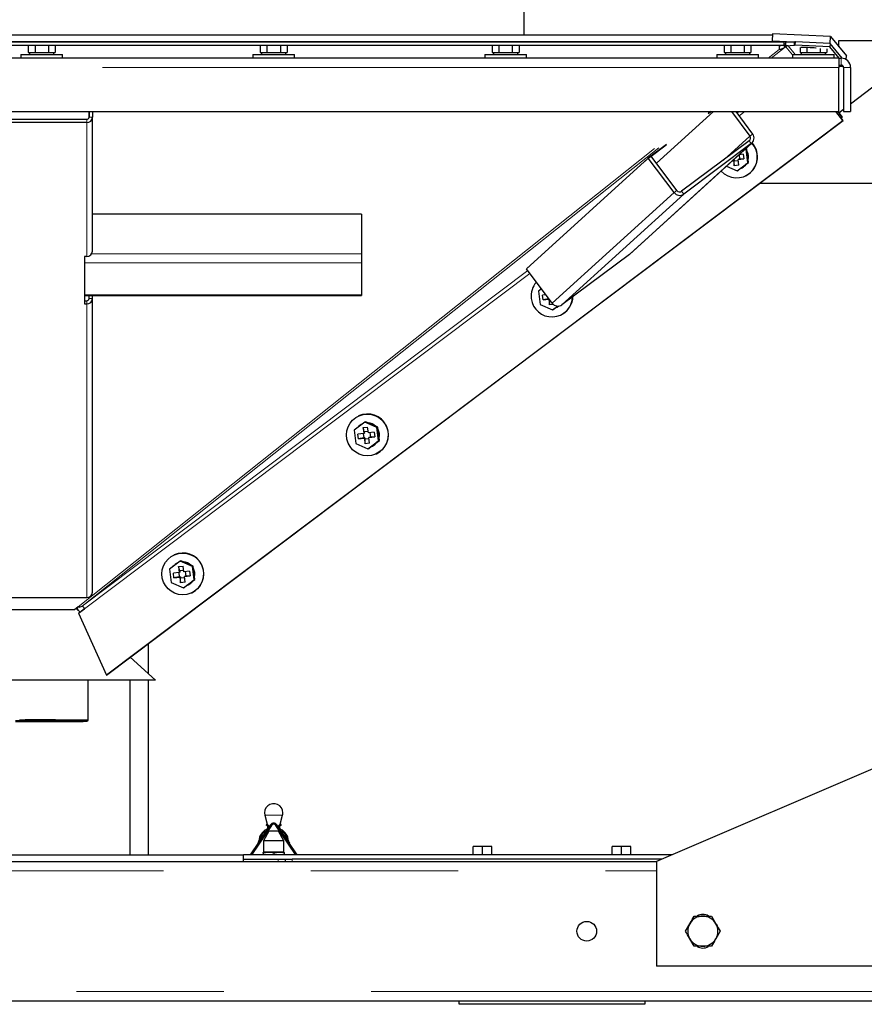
# Model space of a CAD drawing. Header units: millimetres. Extents: x 32 to 243, y 85 to 168.
# Tile 25 of 68: x 117.32 to 124.6, y 86.88 to 95.37. Entities that reach past the tile are written whole.
import ezdxf

# ---------------------------------------------------------------- set-up
doc = ezdxf.new("R2010")
doc.units = ezdxf.units.MM
doc.linetypes.add('PHANTOM', pattern=[12.7, 6.35, -1.27, 1.27, -1.27, 1.27, -1.27])

msp = doc.modelspace()

# ---------------------------------------------------------------- linework, layer by layer
at = {"color": 7, "linetype": 'Continuous', "lineweight": 25}
for p, q in [((121.666, 95.2396), (121.666, 95.658)), ((123.8076, 95.248), (123.8048, 95.188)), ((124.307, 95.2252), (123.8076, 95.248)), ((111.108, 95.1783), (123.908, 95.1783)), ((123.908, 95.1783), (111.12, 95.1783)), ((111.2208, 95.2396), (123.8072, 95.2396)), ((111.2208, 95.2383), (123.8071, 95.2383)), ((123.8048, 95.188), (123.9922, 95.1795)), ((123.8048, 95.188), (123.8049, 95.188)), ((123.908, 95.1783), (123.908, 95.1832)), ((123.908, 95.1483), (123.908, 95.1783)), ((123.9218, 95.1452), (123.9231, 95.1752)), ((123.9231, 95.1752), (123.9971, 95.1798)), ((123.9957, 95.1498), (123.9971, 95.1798)), ((124.0047, 95.1794), (123.9971, 95.1798)), ((124.3043, 95.1653), (124.0047, 95.1794)), ((124.3043, 95.1653), (124.3029, 95.1353)), ((124.3043, 95.1653), (124.307, 95.2252)), ((124.4085, 95.0376), (124.3043, 95.1653)), ((124.307, 95.2252), (124.444, 95.0573)), ((124.38, 95.1888), (125.706, 95.1888)), ((124.38, 95.1358), (124.38, 95.1888)), ((124.48, 94.6447), (125.1885, 95.1888)), ((123.908, 95.1483), (111.12, 95.1483)), ((117.3905, 95.1483), (117.3905, 95.088)), ((117.3905, 95.088), (117.4034, 95.088)), ((117.401, 95.088), (117.401, 95.068)), ((117.4034, 95.088), (117.4354, 95.088)), ((117.4354, 95.088), (117.4482, 95.088)), ((117.4482, 95.1483), (117.4482, 95.088)), ((117.4482, 95.088), (117.474, 95.088)), ((117.474, 95.088), (117.538, 95.088)), ((117.538, 95.088), (117.5637, 95.088)), ((117.5637, 95.1483), (117.5637, 95.088)), ((117.5637, 95.088), (117.5766, 95.088)), ((117.5766, 95.088), (117.6086, 95.088)), ((117.6086, 95.088), (117.6214, 95.088)), ((117.611, 95.068), (117.611, 95.088)), ((117.6214, 95.1483), (117.6214, 95.088)), ((119.3905, 95.1483), (119.3905, 95.088)), ((119.3905, 95.088), (119.4034, 95.088)), ((119.401, 95.088), (119.401, 95.068)), ((119.4034, 95.088), (119.4354, 95.088)), ((119.4354, 95.088), (119.4482, 95.088)), ((119.4482, 95.1483), (119.4482, 95.088)), ((119.4482, 95.088), (119.474, 95.088)), ((119.474, 95.088), (119.538, 95.088)), ((119.538, 95.088), (119.5637, 95.088)), ((119.5637, 95.1483), (119.5637, 95.088)), ((119.5637, 95.088), (119.5766, 95.088)), ((119.5766, 95.088), (119.6086, 95.088)), ((119.6086, 95.088), (119.6214, 95.088)), ((119.611, 95.068), (119.611, 95.088)), ((119.6214, 95.1483), (119.6214, 95.088)), ((121.3905, 95.1483), (121.3905, 95.088)), ((121.3905, 95.088), (121.4034, 95.088)), ((121.401, 95.088), (121.401, 95.068)), ((121.4034, 95.088), (121.4354, 95.088)), ((121.4354, 95.088), (121.4482, 95.088)), ((121.4482, 95.1483), (121.4482, 95.088)), ((121.4482, 95.088), (121.474, 95.088)), ((121.474, 95.088), (121.538, 95.088)), ((121.538, 95.088), (121.5637, 95.088)), ((121.5637, 95.1483), (121.5637, 95.088)), ((121.5637, 95.088), (121.5766, 95.088)), ((121.5766, 95.088), (121.6086, 95.088)), ((121.6086, 95.088), (121.6214, 95.088)), ((121.611, 95.068), (121.611, 95.088)), ((121.6214, 95.1483), (121.6214, 95.088)), ((123.3905, 95.1483), (123.3905, 95.088)), ((123.3905, 95.088), (123.4034, 95.088)), ((123.401, 95.088), (123.401, 95.068)), ((123.4034, 95.088), (123.4354, 95.088)), ((123.4354, 95.088), (123.4482, 95.088)), ((123.4482, 95.1483), (123.4482, 95.088)), ((123.4482, 95.088), (123.4739, 95.088)), ((123.4739, 95.088), (123.538, 95.088)), ((123.538, 95.088), (123.5637, 95.088)), ((123.5637, 95.1483), (123.5637, 95.088)), ((123.5637, 95.088), (123.5766, 95.088)), ((123.5766, 95.088), (123.6086, 95.088)), ((123.6086, 95.088), (123.6214, 95.088)), ((123.611, 95.068), (123.611, 95.088)), ((123.6214, 95.1483), (123.6214, 95.088)), ((123.8651, 95.1483), (123.8651, 95.1476)), ((123.8651, 95.141), (123.88, 95.1483)), ((123.8651, 95.1476), (123.8651, 95.1132)), ((123.9175, 95.1339), (123.9068, 95.1483)), ((123.9175, 95.1339), (123.9215, 95.1369)), ((123.9218, 95.1452), (123.9957, 95.1498)), ((123.9397, 95.1443), (123.9218, 95.1452)), ((123.9409, 95.1429), (123.9397, 95.1443)), ((124.0034, 95.1495), (123.9957, 95.1498)), ((124.3029, 95.1353), (124.0034, 95.1495)), ((124.0445, 95.1284), (124.0445, 95.088)), ((124.0445, 95.088), (124.0574, 95.088)), ((124.0518, 95.1307), (124.0538, 95.1282)), ((124.055, 95.088), (124.055, 95.068)), ((124.0574, 95.088), (124.0894, 95.088)), ((124.0894, 95.088), (124.1022, 95.088)), ((124.1022, 95.1293), (124.1022, 95.088)), ((124.1022, 95.088), (124.128, 95.088)), ((124.128, 95.088), (124.192, 95.088)), ((124.1827, 95.1234), (124.1816, 95.1248)), ((124.192, 95.088), (124.2177, 95.088)), ((124.2177, 95.1218), (124.2177, 95.088)), ((124.2177, 95.088), (124.2306, 95.088)), ((124.2306, 95.088), (124.2626, 95.088)), ((124.2626, 95.088), (124.2754, 95.088)), ((124.265, 95.068), (124.265, 95.088)), ((124.2754, 95.1178), (124.2754, 95.088)), ((124.3823, 95.038), (124.3029, 95.1353)), ((124.38, 95.038), (110.632, 95.038)), ((117.326, 95.068), (117.326, 95.038)), ((117.326, 95.068), (117.506, 95.068)), ((117.506, 95.068), (117.686, 95.068)), ((117.686, 95.038), (117.686, 95.068)), ((119.326, 95.068), (119.326, 95.038)), ((119.326, 95.068), (119.506, 95.068)), ((119.506, 95.068), (119.686, 95.068)), ((119.686, 95.038), (119.686, 95.068)), ((121.326, 95.068), (121.326, 95.038)), ((121.326, 95.068), (121.506, 95.068)), ((121.506, 95.068), (121.686, 95.068)), ((121.686, 95.038), (121.686, 95.068)), ((123.326, 95.068), (123.326, 95.038)), ((123.326, 95.068), (123.506, 95.068)), ((123.506, 95.068), (123.686, 95.068)), ((123.686, 95.038), (123.686, 95.068)), ((123.98, 95.068), (123.98, 95.038)), ((123.98, 95.068), (124.16, 95.068)), ((124.16, 95.068), (124.34, 95.068)), ((124.34, 95.038), (124.34, 95.068)), ((124.38, 95.038), (124.38, 94.958)), ((124.38, 95.038), (124.4, 95.038)), ((124.4426, 95.0257), (124.444, 95.0573)), ((124.38, 94.978), (124.4, 94.978)), ((124.38, 94.97), (124.4171, 94.9683)), ((124.38, 94.578), (124.38, 94.958)), ((124.42, 94.958), (124.42, 94.578)), ((124.48, 94.958), (124.48, 94.578)), ((110.632, 94.578), (124.38, 94.578)), ((117.914, 94.578), (117.914, 94.5286)), ((117.914, 94.5284), (117.914, 94.578)), ((117.944, 94.578), (117.944, 94.5286)), ((123.2974, 94.578), (122.8061, 94.1317)), ((123.2534, 94.56), (123.2776, 94.578)), ((123.277, 94.578), (123.2562, 94.5626)), ((123.4534, 94.578), (123.6122, 94.3664)), ((123.4902, 94.578), (123.6358, 94.384)), ((124.413, 94.4995), (124.3541, 94.578)), ((124.3975, 94.5246), (124.3574, 94.578)), ((124.4155, 94.5006), (124.3574, 94.578)), ((124.3706, 94.578), (124.4072, 94.5292)), ((124.3788, 94.5671), (124.42, 94.5986)), ((124.42, 94.578), (124.48, 94.578)), ((117.894, 94.5101), (117.134, 94.5101)), ((117.894, 94.4822), (117.134, 94.4822)), ((117.944, 93.3745), (117.944, 94.5286)), ((118.0635, 89.7191), (124.413, 94.4995)), ((118.0659, 89.7202), (124.4155, 94.5006)), ((123.2562, 94.5626), (123.2534, 94.56)), ((124.4072, 94.5292), (124.3975, 94.5246)), ((124.3988, 94.5229), (124.4072, 94.5292)), ((124.4155, 94.5006), (124.413, 94.4995)), ((123.6065, 94.3248), (123.0237, 93.8907)), ((122.5785, 93.3501), (123.6289, 94.3044)), ((122.8939, 94.2927), (122.7364, 94.1753)), ((122.7603, 94.1927), (122.8911, 94.2901)), ((122.8909, 94.2904), (122.8911, 94.2901)), ((122.8911, 94.2901), (122.8939, 94.2927)), ((123.6246, 94.3008), (123.0417, 93.8667)), ((123.5801, 94.2508), (123.5731, 94.2537)), ((123.5866, 94.2538), (123.5775, 94.2577)), ((123.5801, 94.2508), (123.5866, 94.2538)), ((123.5942, 94.1362), (123.5801, 94.2508)), ((123.5897, 94.2283), (123.5866, 94.2538)), ((123.5975, 94.1648), (123.5897, 94.2283)), ((122.7365, 94.1753), (121.6861, 93.221)), ((122.7364, 94.1753), (122.7084, 94.1499)), ((122.7084, 94.1499), (122.7084, 94.1499)), ((122.723, 94.1631), (122.723, 94.1631)), ((122.7365, 94.1753), (122.7601, 94.193)), ((122.9585, 93.8795), (122.7365, 94.1753)), ((122.9821, 93.8971), (122.7601, 94.193)), ((123.469, 94.1591), (123.4709, 94.1594)), ((123.4765, 94.1621), (123.4709, 94.1594)), ((123.4709, 94.1594), (123.477, 94.1093)), ((123.4715, 94.1615), (123.4765, 94.1621)), ((123.4765, 94.1621), (123.4778, 94.1521)), ((123.477, 94.1093), (123.4778, 94.1521)), ((123.4778, 94.1521), (123.5114, 94.1562)), ((123.5104, 94.1641), (123.5603, 94.1701)), ((123.5161, 94.1668), (123.5104, 94.1641)), ((123.5166, 94.1141), (123.5104, 94.1641)), ((123.5161, 94.1668), (123.526, 94.168)), ((123.5554, 94.2098), (123.5201, 94.2056)), ((123.526, 94.168), (123.5214, 94.2057)), ((123.5603, 94.1701), (123.526, 94.168)), ((123.5554, 94.2098), (123.5603, 94.1701)), ((123.6007, 94.1393), (123.5975, 94.1648)), ((123.4107, 94.1062), (123.5023, 94.067)), ((123.5166, 94.1141), (123.477, 94.1093)), ((123.5023, 94.067), (123.5942, 94.1362)), ((123.5023, 94.067), (123.5088, 94.0701)), ((123.5088, 94.0701), (123.5292, 94.0855)), ((123.5292, 94.0855), (123.5802, 94.1239)), ((123.5397, 94.0898), (123.5413, 94.0906)), ((123.5802, 94.1239), (123.6007, 94.1393)), ((123.5942, 94.1362), (123.6007, 94.1393)), ((123.5734, 94.0228), (123.5759, 94.0239)), ((123.6974, 93.96), (125.606, 93.96)), ((120.264, 93.6935), (117.944, 93.6935)), ((120.264, 93.6935), (120.064, 93.6935)), ((120.264, 93.6935), (120.264, 93.3501)), ((117.894, 93.3281), (117.874, 93.3281)), ((117.874, 93.3281), (117.874, 92.9186)), ((120.264, 93.3501), (120.264, 93.2721)), ((122.5742, 93.3465), (121.9914, 92.9123)), ((122.5785, 93.3501), (122.5742, 93.3465)), ((120.264, 93.2721), (120.264, 92.9966)), ((121.7141, 93.2465), (121.6861, 93.221)), ((121.9081, 92.9251), (121.6861, 93.221)), ((121.816, 93.0478), (121.7907, 93.0287)), ((117.874, 92.9923), (120.264, 92.9923)), ((117.914, 92.965), (117.914, 92.9923)), ((117.914, 92.9648), (117.914, 92.9923)), ((117.944, 92.965), (117.944, 92.9923)), ((117.944, 90.4334), (117.944, 92.965)), ((120.264, 92.9966), (120.264, 92.9923)), ((121.7907, 93.0287), (121.8047, 92.9142)), ((121.8532, 92.9982), (121.8245, 92.9948)), ((121.8294, 92.9551), (121.8245, 92.9948)), ((121.8751, 92.9626), (121.8294, 92.9551)), ((121.8294, 92.9551), (121.8793, 92.9611)), ((121.8741, 92.9704), (121.8751, 92.9626)), ((121.8751, 92.9626), (121.8795, 92.9632)), ((121.8806, 92.9617), (121.8793, 92.9611)), ((121.8793, 92.9611), (121.8854, 92.9111)), ((121.8854, 92.9111), (121.8862, 92.9539)), ((121.8861, 92.9544), (121.8862, 92.9539)), ((121.8862, 92.9539), (121.8865, 92.9539)), ((117.874, 92.9464), (117.894, 92.9464)), ((117.874, 92.9186), (117.894, 92.9186)), ((121.8047, 92.9142), (121.9107, 92.8688)), ((121.9177, 92.915), (121.8854, 92.9111)), ((121.9107, 92.8688), (121.9534, 92.9009)), ((121.9107, 92.8688), (121.9172, 92.8719)), ((121.9172, 92.8719), (121.9377, 92.8873)), ((121.9377, 92.8873), (121.9557, 92.9008)), ((121.9481, 92.8915), (121.9497, 92.8923)), ((121.9497, 92.8923), (121.9654, 92.9015)), ((121.9819, 92.8245), (121.9843, 92.8257)), ((120.2385, 91.9527), (120.2361, 91.9516)), ((120.291, 91.8997), (120.1991, 91.8305)), ((120.2682, 91.8838), (120.2666, 91.883)), ((120.2725, 91.8857), (120.2682, 91.8838)), ((120.2767, 91.8526), (120.3163, 91.8573)), ((120.2767, 91.8526), (120.2828, 91.8026)), ((120.2873, 91.8152), (120.2767, 91.8526)), ((120.291, 91.8997), (120.2975, 91.9027)), ((120.3969, 91.8543), (120.291, 91.8997)), ((120.3211, 91.8926), (120.2975, 91.9027)), ((120.3224, 91.8073), (120.3163, 91.8573)), ((120.3799, 91.8675), (120.3211, 91.8926)), ((120.4035, 91.8574), (120.3799, 91.8675)), ((120.3969, 91.8543), (120.4035, 91.8574)), ((120.411, 91.7397), (120.3969, 91.8543)), ((120.4066, 91.8318), (120.4035, 91.8574)), ((120.1991, 91.8305), (120.2132, 91.7159)), ((120.2828, 91.8026), (120.233, 91.7966)), ((120.2378, 91.7569), (120.233, 91.7966)), ((120.2835, 91.7644), (120.2378, 91.7569)), ((120.2789, 91.8021), (120.2835, 91.7644)), ((120.2885, 91.8052), (120.2828, 91.8026)), ((120.2835, 91.7644), (120.2934, 91.7656)), ((120.3209, 91.8192), (120.2873, 91.8152)), ((120.2873, 91.8152), (120.2885, 91.8052)), ((120.2934, 91.7656), (120.2877, 91.7629)), ((120.2934, 91.7656), (120.2946, 91.7556)), ((120.3723, 91.8133), (120.3224, 91.8073)), ((120.3273, 91.7676), (120.3771, 91.7736)), ((120.333, 91.7703), (120.3273, 91.7676)), ((120.3334, 91.7176), (120.3273, 91.7676)), ((120.333, 91.7703), (120.3429, 91.7715)), ((120.3429, 91.7715), (120.3382, 91.8092)), ((120.3771, 91.7736), (120.3429, 91.7715)), ((120.3723, 91.8133), (120.3771, 91.7736)), ((120.4144, 91.7683), (120.4066, 91.8318)), ((120.4175, 91.7428), (120.4144, 91.7683)), ((120.2132, 91.7159), (120.3191, 91.6705)), ((120.2378, 91.7569), (120.2877, 91.7629)), ((120.2877, 91.7629), (120.2938, 91.7128)), ((120.2938, 91.7128), (120.2946, 91.7556)), ((120.3334, 91.7176), (120.2938, 91.7128)), ((120.2946, 91.7556), (120.3283, 91.7597)), ((120.3191, 91.6705), (120.411, 91.7397)), ((120.3256, 91.6736), (120.3461, 91.689)), ((120.3461, 91.689), (120.3971, 91.7274)), ((120.3565, 91.6933), (120.3582, 91.6941)), ((120.3971, 91.7274), (120.4175, 91.7428)), ((120.411, 91.7397), (120.4175, 91.7428)), ((120.3191, 91.6705), (120.3256, 91.6736)), ((120.3903, 91.6263), (120.3927, 91.6275)), ((118.6469, 90.7545), (118.6445, 90.7533)), ((118.6994, 90.7014), (118.6075, 90.6322)), ((118.6766, 90.6856), (118.675, 90.6848)), ((118.681, 90.6875), (118.6766, 90.6856)), ((118.6994, 90.7014), (118.7059, 90.7045)), ((118.8054, 90.656), (118.6994, 90.7014)), ((118.7295, 90.6944), (118.7059, 90.7045)), ((118.7883, 90.6692), (118.7295, 90.6944)), ((118.8119, 90.6591), (118.7883, 90.6692)), ((118.6075, 90.6322), (118.6216, 90.5177)), ((118.6913, 90.6043), (118.6414, 90.5983)), ((118.6463, 90.5586), (118.6414, 90.5983)), ((118.6851, 90.6543), (118.7247, 90.6591)), ((118.6851, 90.6543), (118.6913, 90.6043)), ((118.6957, 90.6169), (118.6851, 90.6543)), ((118.6873, 90.6038), (118.6919, 90.5661)), ((118.697, 90.607), (118.6913, 90.6043)), ((118.7294, 90.621), (118.6957, 90.6169)), ((118.6957, 90.6169), (118.697, 90.607)), ((118.7308, 90.6091), (118.7247, 90.6591)), ((118.7807, 90.6151), (118.7308, 90.6091)), ((118.7357, 90.5694), (118.7856, 90.5754)), ((118.7513, 90.5733), (118.7467, 90.611)), ((118.7856, 90.5754), (118.7513, 90.5733)), ((118.7807, 90.6151), (118.7856, 90.5754)), ((118.8054, 90.656), (118.8119, 90.6591)), ((118.8194, 90.5415), (118.8054, 90.656)), ((118.815, 90.6336), (118.8119, 90.6591)), ((118.8228, 90.5701), (118.815, 90.6336)), ((118.6216, 90.5177), (118.7275, 90.4723)), ((118.6919, 90.5661), (118.6463, 90.5586)), ((118.6463, 90.5586), (118.6961, 90.5646)), ((118.6919, 90.5661), (118.7018, 90.5673)), ((118.7018, 90.5673), (118.6961, 90.5646)), ((118.6961, 90.5646), (118.7023, 90.5146)), ((118.7018, 90.5673), (118.703, 90.5574)), ((118.7023, 90.5146), (118.703, 90.5574)), ((118.7418, 90.5194), (118.7023, 90.5146)), ((118.703, 90.5574), (118.7367, 90.5614)), ((118.7275, 90.4723), (118.8194, 90.5415)), ((118.7341, 90.4754), (118.7545, 90.4908)), ((118.7414, 90.5721), (118.7357, 90.5694)), ((118.7418, 90.5194), (118.7357, 90.5694)), ((118.7414, 90.5721), (118.7513, 90.5733)), ((118.7545, 90.4908), (118.8055, 90.5291)), ((118.765, 90.495), (118.7666, 90.4958)), ((118.8055, 90.5291), (118.8259, 90.5445)), ((118.8194, 90.5415), (118.8259, 90.5445)), ((118.8259, 90.5445), (118.8228, 90.5701)), ((118.7275, 90.4723), (118.7341, 90.4754)), ((118.7987, 90.428), (118.8012, 90.4292)), ((117.134, 90.387), (117.894, 90.387)), ((117.2375, 90.2833), (117.7905, 90.2833)), ((117.8195, 90.3064), (117.7905, 90.2833)), ((117.802, 90.2925), (117.8364, 90.2615)), ((117.802, 90.2924), (117.8363, 90.2614)), ((117.8241, 90.2522), (117.8759, 90.2912)), ((117.8241, 90.2522), (118.0635, 89.7191)), ((118.426, 89.7301), (118.426, 89.9913)), ((118.268, 89.8724), (118.488, 89.6741)), ((118.2681, 89.8724), (118.488, 89.6742)), ((118.269, 89.8716), (118.269, 89.8731)), ((118.488, 89.6741), (116.54, 89.6741)), ((117.906, 89.3314), (117.906, 89.6741)), ((118.0659, 89.7202), (118.0635, 89.7191)), ((118.266, 89.6741), (118.266, 88.1707)), ((118.269, 88.1707), (118.269, 89.6741)), ((118.426, 88.1707), (118.426, 89.6741)), ((118.488, 89.6741), (118.488, 89.6742)), ((117.8959, 89.3214), (117.9059, 89.3314)), ((125.606, 89.3107), (122.806, 88.1107)), ((119.4287, 88.51), (119.4491, 88.4339)), ((119.5628, 88.4339), (119.5832, 88.51)), ((119.4782, 88.429), (119.3096, 88.179)), ((119.4865, 88.4234), (119.3179, 88.1734)), ((119.4654, 88.3729), (119.418, 88.2907)), ((119.4457, 88.4353), (119.4425, 88.4258)), ((119.454, 88.4155), (119.4559, 88.4085)), ((119.4617, 88.3867), (119.4654, 88.3729)), ((119.5465, 88.3729), (119.4654, 88.3729)), ((119.6941, 88.1734), (119.5254, 88.4234)), ((119.7024, 88.179), (119.5337, 88.429)), ((119.5465, 88.3729), (119.5502, 88.3867)), ((119.594, 88.2907), (119.5465, 88.3729)), ((119.556, 88.4085), (119.5579, 88.4155)), ((119.5662, 88.4353), (119.5695, 88.4258)), ((119.418, 88.2907), (119.418, 88.1919)), ((119.594, 88.2907), (119.418, 88.2907)), ((119.594, 88.1919), (119.594, 88.2907)), ((121.226, 88.1707), (121.226, 88.2407)), ((121.306, 88.2407), (121.226, 88.2407)), ((121.306, 88.1707), (121.306, 88.2407)), ((121.386, 88.2407), (121.306, 88.2407)), ((121.386, 88.1707), (121.386, 88.2407)), ((122.426, 88.1707), (122.426, 88.2407)), ((122.506, 88.2407), (122.426, 88.2407)), ((122.506, 88.1707), (122.506, 88.2407)), ((122.586, 88.2407), (122.506, 88.2407)), ((122.586, 88.1707), (122.586, 88.2407)), ((112.066, 88.1707), (119.246, 88.1707)), ((122.946, 88.1707), (119.246, 88.1707)), ((119.246, 88.1107), (119.246, 88.1707)), ((119.246, 88.1307), (119.546, 88.1307)), ((119.3179, 88.1734), (119.3159, 88.1707)), ((119.418, 88.1919), (119.416, 88.1907)), ((119.416, 88.1827), (119.416, 88.1707)), ((119.594, 88.1919), (119.418, 88.1919)), ((119.506, 88.1827), (119.506, 88.1707)), ((119.546, 88.1307), (119.606, 88.1307)), ((119.596, 88.1907), (119.594, 88.1919)), ((119.596, 88.1827), (119.596, 88.1707)), ((119.606, 88.1307), (119.606, 88.1107)), ((119.606, 88.1307), (119.666, 88.1307)), ((122.8526, 88.1307), (119.666, 88.1307)), ((119.696, 88.1707), (119.6941, 88.1734)), ((112.206, 88.1107), (122.806, 88.1107)), ((122.806, 88.1107), (122.806, 87.2107)), ((123.281, 87.6407), (123.3185, 87.5757)), ((123.0559, 87.5107), (123.0934, 87.5757)), ((123.1309, 87.3807), (123.0934, 87.4457)), ((123.3561, 87.5107), (123.3185, 87.4457)), ((126.406, 87.2107), (122.806, 87.2107)), ((107.646, 86.9107), (127.366, 86.9107)), ((121.106, 86.8807), (121.106, 86.9107)), ((122.706, 86.8807), (121.106, 86.8807)), ((122.706, 86.9107), (122.706, 86.8807))]:
    msp.add_line(p, q, dxfattribs=at)
at = {"color": 8, "linetype": 'PHANTOM', "lineweight": 18}
for p, q in [((124.0047, 95.1794), (124.0034, 95.1495)), ((115.6214, 95.1476), (117.3905, 95.1476)), ((117.6214, 95.1476), (119.3905, 95.1476)), ((119.6214, 95.1476), (121.3905, 95.1476)), ((121.6214, 95.1476), (123.3905, 95.1476)), ((123.6214, 95.1476), (123.8651, 95.1476)), ((123.7706, 95.038), (123.8651, 95.1132)), ((123.7969, 95.038), (123.9175, 95.1339)), ((123.9215, 95.1369), (123.908, 95.1549)), ((123.98, 95.0653), (123.9215, 95.1369)), ((124.002, 95.068), (123.9409, 95.1429)), ((124.4, 94.978), (124.4, 95.038)), ((124.38, 94.958), (110.632, 94.958)), ((124.42, 94.958), (124.48, 94.958)), ((117.8195, 90.3064), (123.1921, 94.578)), ((117.8555, 90.3141), (123.2184, 94.578)), ((123.5007, 94.5641), (123.5191, 94.578)), ((123.519, 94.5397), (123.5699, 94.578)), ((117.894, 94.4822), (117.894, 94.5101)), ((117.894, 93.3281), (117.894, 94.4822)), ((117.944, 94.5286), (117.914, 94.5286)), ((123.6122, 94.3664), (123.3835, 94.1587)), ((123.6246, 94.3008), (123.6065, 94.3248)), ((123.6122, 94.3664), (123.6358, 94.384)), ((123.6246, 94.3008), (122.5742, 93.3465)), ((122.9585, 93.8795), (122.9821, 93.8971)), ((123.0237, 93.8907), (123.0417, 93.8667)), ((122.9585, 93.8795), (121.9081, 92.9251)), ((123.0417, 93.8667), (121.9914, 92.9123)), ((120.264, 93.3501), (117.9365, 93.3501)), ((120.264, 93.2721), (117.874, 93.2721)), ((117.8555, 90.3141), (121.6971, 93.2063)), ((117.8759, 90.2912), (121.7154, 93.1819)), ((120.264, 92.9966), (117.874, 92.9966)), ((117.914, 92.965), (117.944, 92.965)), ((117.894, 92.9464), (117.894, 92.9186)), ((117.894, 90.387), (117.894, 92.9186)), ((117.8753, 90.292), (117.836, 90.2618)), ((119.5832, 88.51), (119.4287, 88.51)), ((119.546, 88.1107), (119.546, 88.1307)), ((119.666, 88.1307), (119.666, 88.1107)), ((112.206, 88.0307), (122.806, 88.0307)), ((107.646, 86.9907), (127.366, 86.9907))]:
    msp.add_line(p, q, dxfattribs=at)
at = {"color": 7, "linetype": 'Continuous', "lineweight": 25, "flags": 128}
for points in [[(117.817, 90.2881), (117.8134, 90.2869), (117.8093, 90.2859)], [(117.2811, 89.3185), (117.3265, 89.3182), (117.3754, 89.318), (117.4266, 89.3179), (117.4794, 89.3178), (117.5326, 89.3178), (117.5853, 89.3179), (117.6366, 89.318), (117.6854, 89.3182), (117.7309, 89.3185), (117.7722, 89.3188), (117.8085, 89.3191), (117.8392, 89.3195), (117.8637, 89.32), (117.8815, 89.3204), (117.8923, 89.3209), (117.896, 89.3214), (117.8923, 89.3219), (117.8815, 89.3224), (117.8637, 89.3228), (117.8392, 89.3233), (117.8085, 89.3237), (117.7722, 89.324), (117.7309, 89.3243), (117.6854, 89.3246), (117.6366, 89.3248), (117.5853, 89.3249), (117.5326, 89.325), (117.4794, 89.325), (117.4266, 89.3249), (117.3754, 89.3248), (117.3265, 89.3246), (117.2811, 89.3243)], [(117.506, 89.3247), (117.5561, 89.3247), (117.6052, 89.3246), (117.6524, 89.3244), (117.6967, 89.3242), (117.7374, 89.3239), (117.7735, 89.3236), (117.8044, 89.3232), (117.8295, 89.3228), (117.8483, 89.3224), (117.8605, 89.322), (117.8657, 89.3215), (117.864, 89.3211), (117.8553, 89.3206), (117.8398, 89.3202), (117.8177, 89.3197), (117.7897, 89.3194), (117.756, 89.319), (117.7176, 89.3187), (117.675, 89.3185), (117.6291, 89.3183), (117.5808, 89.3182), (117.5311, 89.3181), (117.4809, 89.3181), (117.4311, 89.3182), (117.3828, 89.3183), (117.337, 89.3185), (117.2944, 89.3187)], [(117.3137, 89.3346), (117.3622, 89.3348), (117.4132, 89.335), (117.4659, 89.335), (117.5193, 89.3351), (117.5725, 89.335), (117.6245, 89.3349), (117.6743, 89.3347), (117.7212, 89.3345), (117.7642, 89.3342), (117.8026, 89.3339), (117.8357, 89.3335), (117.863, 89.3331), (117.8838, 89.3326), (117.898, 89.3321), (117.9051, 89.3316), (117.9059, 89.3314)], [(117.3152, 89.3242), (117.3595, 89.3244), (117.4067, 89.3246), (117.4559, 89.3247), (117.506, 89.3247)]]:
    msp.add_lwpolyline(points, dxfattribs=at)
at = {"color": 7, "linetype": 'Continuous', "lineweight": 25}
for centre, radius in [((120.3135, 91.7895), 0.1797), ((118.7219, 90.5912), 0.1797), ((122.206, 87.5107), 0.085)]:
    msp.add_circle(centre, radius, dxfattribs=at)
for centre, radius, start, end in [((123.9395, 95.1129), 0.06, 106.04735, 121.70121), ((123.9395, 95.1129), 0.03, 87.38548, 126.88041), ((124.0336, 93.3067), 1.8242, 85.34684, 89.43057), ((124.4, 94.958), 0.08, 0, 90), ((124.4, 94.958), 0.02, 0, 90), ((117.8947, 94.5294), 0.0193, 267.95154, 357.77849), ((117.8957, 94.5305), 0.0483, 267.94206, 357.78913), ((123.5887, 94.3484), 0.0296, 307.17384, 37.42482), ((123.5888, 94.348), 0.0592, 307.17253, 37.42569), ((123.4967, 94.1851), 0.1793, 222.44884, 42.06892), ((123.4984, 94.1862), 0.1799, 295.52607, 42.2026), ((123.4957, 94.1851), 0.1053, 346.46286, 27.53529), ((123.4941, 94.1843), 0.1053, 349.30087, 24.69609), ((123.495, 94.184), 0.1042, 289.15521, 324.79104), ((123.4966, 94.1848), 0.1043, 295.37172, 325.42801), ((123.0061, 93.9148), 0.0299, 216.40804, 306.14007), ((123.0065, 93.9149), 0.0597, 216.41045, 306.13766), ((117.8957, 93.3764), 0.0483, 267.94206, 357.78913), ((121.905, 92.9878), 0.1797, 138.17206, 187.04226), ((117.8957, 92.9668), 0.0483, 267.94904, 357.77942), ((117.8947, 92.9657), 0.0193, 267.94034, 357.78235), ((121.9048, 92.9867), 0.1793, 186.70091, 358.31684), ((121.9074, 92.9875), 0.1792, 295.41354, 358.63007), ((121.9561, 92.9606), 0.0597, 216.41047, 306.13444), ((121.9036, 92.9856), 0.104, 289.14103, 306.01426), ((120.3151, 91.7899), 0.18, 295.55025, 115.18083), ((120.3112, 91.7889), 0.1042, 111.97726, 141.97122), ((120.3128, 91.789), 0.1048, 46.78593, 86.84137), ((120.3111, 91.7882), 0.1049, 49.07017, 84.5551), ((120.3126, 91.7886), 0.1053, 346.46049, 27.53766), ((120.3109, 91.7879), 0.1053, 349.30099, 24.69597), ((120.3119, 91.7875), 0.1042, 289.1588, 324.79004), ((120.3135, 91.7882), 0.1042, 295.36614, 325.43686), ((118.7235, 90.5916), 0.18, 295.55025, 115.18083), ((118.7197, 90.5906), 0.1042, 111.97726, 141.97122), ((118.7212, 90.5908), 0.1048, 46.78593, 86.84137), ((118.7196, 90.59), 0.1049, 49.07017, 84.5551), ((118.721, 90.5904), 0.1053, 346.46049, 27.53766), ((118.7194, 90.5896), 0.1053, 349.30099, 24.69597), ((118.7203, 90.5892), 0.1042, 289.1588, 324.79004), ((118.722, 90.59), 0.1042, 295.36614, 325.43686), ((117.8957, 90.4352), 0.0483, 267.94206, 357.78913), ((117.8285, 90.3523), 0.0468, 258.90988, 305.24387), ((117.7974, 90.2415), 0.093, 32.35307, 51.32486), ((119.506, 88.5307), 0.08, 0, 195), ((119.506, 88.5307), 0.08, 345, 0), ((119.4973, 88.2811), 0.12, 116, 176), ((119.4973, 88.2811), 0.11, 119.64194, 172.35806), ((119.436, 88.4069), 0.02, 296, 71), ((119.436, 88.4069), 0.03, 6.88866, 71), ((119.506, 88.4103), 0.0335, 34, 146), ((119.506, 88.4103), 0.0235, 34, 146), ((119.576, 88.4069), 0.03, 109, 173.11134), ((119.576, 88.4069), 0.02, 109, 244), ((119.5146, 88.2811), 0.12, 4, 64), ((119.5146, 88.2811), 0.11, 7.64194, 60.35806), ((119.3377, 88.2922), 0.04, 326, 356), ((119.6742, 88.2922), 0.04, 184, 214), ((119.2847, 88.1957), 0.03, 303.55731, 326), ((119.7272, 88.1957), 0.03, 214, 236.44269), ((123.206, 87.5107), 0.13, 90, 150), ((123.206, 87.5607), 0.095, 58.80037, 120.83382), ((123.206, 87.5107), 0.13, 30, 90), ((123.206, 87.5107), 0.13, 150, 210), ((123.206, 87.5107), 0.13, 330, 30), ((123.206, 87.5107), 0.13, 210, 270), ((123.206, 87.5107), 0.13, 270, 330), ((123.206, 87.4607), 0.095, 238.80037, 300.83382)]:
    msp.add_arc(centre, radius, start, end, dxfattribs=at)
for points, knots in [([(123.8651, 95.1132), (123.8745, 95.1148), (123.8932, 95.1182), (123.9094, 95.1287), (123.9175, 95.1339)], [0, 0, 0, 0, 0.49999, 1, 1, 1, 1]), ([(117.8233, 90.2732), (117.8228, 90.2743), (117.8193, 90.2816), (117.815, 90.2917), (117.8131, 90.2985), (117.8125, 90.3008)], [0, 0, 0, 0, 0.100933, 0.688408, 1, 1, 1, 1]), ([(119.506, 88.1827), (119.4899, 88.1869), (119.4598, 88.1947), (119.4299, 88.1865), (119.416, 88.1827)], [0, 0, 0, 0, 0.534717, 1, 1, 1, 1]), ([(119.416, 88.1827), (119.416, 88.1841), (119.416, 88.1889), (119.416, 88.1889), (119.416, 88.189)], [0, 0, 0, 0, 0.285117, 1, 1, 1, 1]), ([(119.596, 88.1827), (119.5799, 88.1869), (119.5498, 88.1947), (119.5199, 88.1865), (119.506, 88.1827)], [0, 0, 0, 0, 0.534717, 1, 1, 1, 1]), ([(119.596, 88.189), (119.596, 88.1889), (119.596, 88.1889), (119.596, 88.1841), (119.596, 88.1827)], [0, 0, 0, 0, 0.714883, 1, 1, 1, 1]), ([(123.0934, 87.5757), (123.0943, 87.5773), (123.1069, 87.5992), (123.1194, 87.6207), (123.1309, 87.6407)], [0, 0, 0, 0, 0.070217, 1, 1, 1, 1]), ([(123.1309, 87.6407), (123.1501, 87.6407), (123.1749, 87.6407), (123.2003, 87.6407), (123.206, 87.6407)], [0, 0, 0, 0, 0.775824, 1, 1, 1, 1]), ([(123.206, 87.6407), (123.2263, 87.6407), (123.2517, 87.6407), (123.2761, 87.6407), (123.281, 87.6407)], [0, 0, 0, 0, 0.798776, 1, 1, 1, 1]), ([(123.3185, 87.5757), (123.3194, 87.5742), (123.3321, 87.5523), (123.3445, 87.5307), (123.3561, 87.5107)], [0, 0, 0, 0, 0.0702159, 1, 1, 1, 1]), ([(123.0934, 87.4457), (123.0925, 87.4473), (123.0798, 87.4692), (123.0674, 87.4907), (123.0559, 87.5107)], [0, 0, 0, 0, 0.0702159, 1, 1, 1, 1]), ([(123.3185, 87.4457), (123.3177, 87.4442), (123.305, 87.4223), (123.2926, 87.4007), (123.281, 87.3807)], [0, 0, 0, 0, 0.070217, 1, 1, 1, 1]), ([(123.206, 87.3807), (123.2003, 87.3807), (123.1749, 87.3807), (123.1501, 87.3807), (123.1309, 87.3807)], [0, 0, 0, 0, 0.224176, 1, 1, 1, 1]), ([(123.281, 87.3807), (123.2761, 87.3807), (123.2517, 87.3807), (123.2263, 87.3807), (123.206, 87.3807)], [0, 0, 0, 0, 0.201224, 1, 1, 1, 1])]:
    msp.add_open_spline(points, degree=3, knots=knots, dxfattribs=at)

doc.saveas('drawing.dxf')
